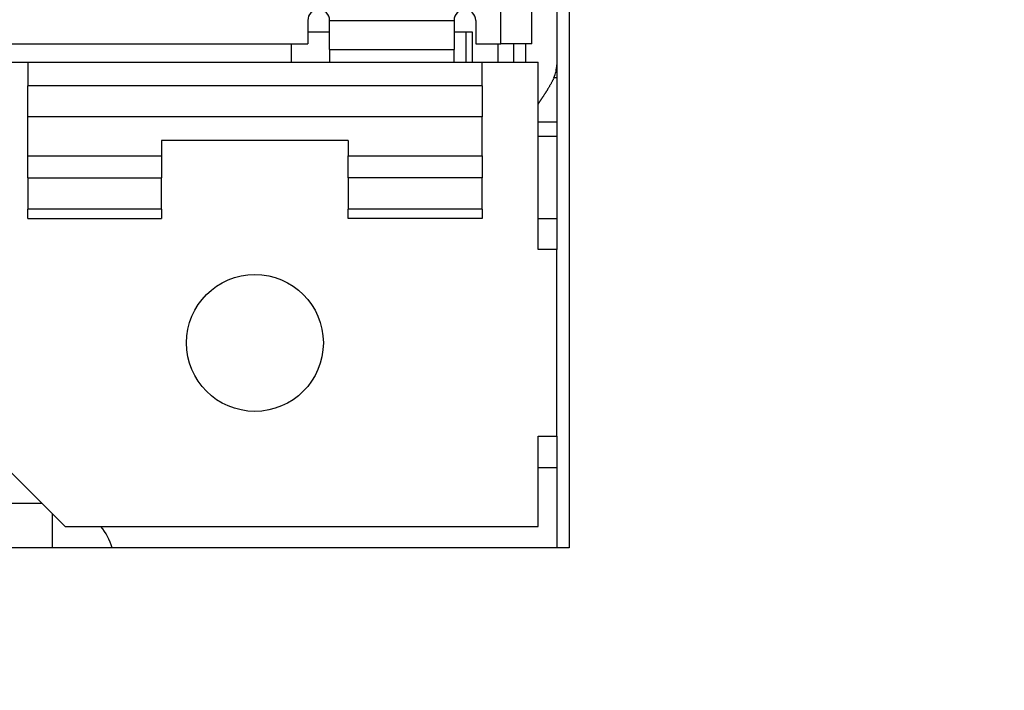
# Model space of a CAD drawing. Extents: x 14135 to 14394, y -3454 to -3177.
# Tile 19 of 25: x 14168 to 14184, y -3274 to -3263. Entities that reach past the tile are written whole.
import ezdxf

# ---------------------------------------------------------------- set-up
doc = ezdxf.new("R2010")
doc.units = 0
doc.layers.get('DEFPOINTS').update_dxf_attribs({"color": 8, "linetype": 'CONTINUOUS'})
doc.layers.add('TEXT', color=2, linetype='CONTINUOUS')
doc.styles.get("Standard").update_dxf_attribs({"font": 'PMingLiU.ttf'})
doc.dimstyles.new('ISO-25', dxfattribs={"dimtxt": 3, "dimasz": 3, "dimexe": 1, "dimexo": 1, "dimgap": 2, "dimtad": 2, "dimtih": 1, "dimtoh": 1, "dimtxsty": 'STANDARD', "dimcen": 0, "dimclrd": 256, "dimclre": 256, "dimclrt": 256, "dimazin": 3, "dimtfac": 1, "dimtmove": 0, "dimatfit": 3})

# ---------------------------------------------------------------- blocks, each defined once
blk = doc.blocks.new('*D7')
at = {"layer": 'DEFPOINTS', "color": 0}
for p in [(14140.836, -3190.455), (14178.836, -3203.377), (14140.836, -3353.377)]:
    blk.add_point(p, dxfattribs=at)
at = {"layer": 'TEXT', "color": 7}
for p, q in [((14140.836, -3352.377), (14140.836, -3189.455)), ((14178.836, -3202.377), (14178.836, -3189.455)), ((14175.836, -3190.455), (14143.836, -3190.455))]:
    blk.add_line(p, q, dxfattribs=at)
for points in [[(14143.836, -3189.955), (14143.836, -3190.955), (14140.836, -3190.455)], [(14175.836, -3189.955), (14175.836, -3190.955), (14178.836, -3190.455)]]:
    blk.add_solid(points, dxfattribs=at)
at = {"layer": 'TEXT', "color": 7, "insert": (14159.836, -3186.785), "char_height": 3, "attachment_point": 5}
blk.add_mtext('38', dxfattribs=at)
blk = doc.blocks.new('*D8')
at = {"layer": 'DEFPOINTS', "color": 0}
for p in [(14178.836, -3203.377), (14140.836, -3353.377), (14192.824, -3353.377)]:
    blk.add_point(p, dxfattribs=at)
at = {"layer": 'TEXT', "color": 7}
for p, q in [((14179.836, -3203.377), (14193.824, -3203.377)), ((14192.824, -3206.377), (14192.824, -3350.377)), ((14141.836, -3353.377), (14193.824, -3353.377))]:
    blk.add_line(p, q, dxfattribs=at)
for points in [[(14192.324, -3206.377), (14193.324, -3206.377), (14192.824, -3203.377)], [(14192.324, -3350.377), (14193.324, -3350.377), (14192.824, -3353.377)]]:
    blk.add_solid(points, dxfattribs=at)
at = {"layer": 'TEXT', "color": 7, "insert": (14197.689, -3278.377), "char_height": 3, "attachment_point": 5}
blk.add_mtext('150', dxfattribs=at)
blk = doc.blocks.new('*D9')
at = {"layer": 'DEFPOINTS', "color": 0}
for p in [(14160.513, -3197.377), (14159.907, -3359.377), (14201.338, -3359.377)]:
    blk.add_point(p, dxfattribs=at)
at = {"layer": 'TEXT', "color": 7}
for p, q in [((14161.513, -3197.377), (14202.338, -3197.377)), ((14201.338, -3200.377), (14201.338, -3356.377)), ((14160.907, -3359.377), (14202.338, -3359.377))]:
    blk.add_line(p, q, dxfattribs=at)
for points in [[(14200.838, -3200.377), (14201.838, -3200.377), (14201.338, -3197.377)], [(14200.838, -3356.377), (14201.838, -3356.377), (14201.338, -3359.377)]]:
    blk.add_solid(points, dxfattribs=at)
at = {"layer": 'TEXT', "color": 7, "insert": (14206.203, -3278.377), "char_height": 3, "attachment_point": 5}
blk.add_mtext('162', dxfattribs=at)

msp = doc.modelspace()

# ---------------------------------------------------------------- linework, layer by layer
at = {"layer": 'TEXT', "color": 7}
for p, q in [((14176.936, -3234.177), (14176.936, -3271.977)), ((14176.736, -3238.927), (14176.736, -3267.187)), ((14175.836, -3263.882), (14175.836, -3242.242)), ((14176.336, -3263.882), (14176.336, -3242.242)), ((14172.736, -3263.507), (14172.736, -3263.882)), ((14173.086, -3263.507), (14175.086, -3263.507)), ((14173.086, -3263.973), (14173.086, -3263.507)), ((14175.086, -3263.507), (14175.086, -3263.973)), ((14175.436, -3263.507), (14175.436, -3263.882)), ((14172.736, -3263.687), (14173.086, -3263.687)), ((14175.086, -3263.687), (14175.376, -3263.687)), ((14175.276, -3263.687), (14175.276, -3264.177)), ((14175.376, -3263.687), (14175.376, -3264.177)), ((14167.936, -3263.882), (14172.736, -3263.882)), ((14172.476, -3264.177), (14172.476, -3263.882)), ((14173.086, -3263.973), (14173.086, -3264.177)), ((14173.086, -3263.973), (14175.086, -3263.973)), ((14175.086, -3264.177), (14175.086, -3263.973)), ((14175.436, -3263.882), (14175.836, -3263.882)), ((14175.796, -3264.177), (14175.796, -3263.882)), ((14176.336, -3263.882), (14175.836, -3263.882)), ((14176.046, -3264.177), (14176.046, -3263.882)), ((14176.236, -3263.882), (14176.236, -3264.177)), ((14167.336, -3264.177), (14168.236, -3264.177)), ((14168.236, -3264.177), (14175.536, -3264.177)), ((14168.236, -3264.177), (14168.236, -3264.557)), ((14175.536, -3264.177), (14176.436, -3264.177)), ((14175.536, -3264.557), (14175.536, -3264.177)), ((14176.436, -3267.187), (14176.436, -3264.177)), ((14176.736, -3264.427), (14176.691, -3264.427)), ((14168.236, -3265.055), (14168.236, -3264.557)), ((14175.536, -3264.557), (14168.236, -3264.557)), ((14175.536, -3264.557), (14175.536, -3265.055)), ((14168.236, -3265.68), (14168.236, -3265.055)), ((14175.536, -3265.055), (14168.236, -3265.055)), ((14175.536, -3265.68), (14175.536, -3265.055)), ((14176.436, -3265.134), (14176.736, -3265.134)), ((14176.436, -3265.367), (14176.736, -3265.367)), ((14170.386, -3265.437), (14170.386, -3265.68)), ((14173.386, -3265.437), (14170.386, -3265.437)), ((14173.386, -3265.437), (14173.386, -3265.68)), ((14168.236, -3266.034), (14168.236, -3265.68)), ((14168.236, -3265.68), (14170.386, -3265.68)), ((14170.386, -3265.68), (14170.386, -3266.034)), ((14173.386, -3265.68), (14175.536, -3265.68)), ((14173.386, -3266.034), (14173.386, -3265.68)), ((14175.536, -3265.68), (14175.536, -3266.034)), ((14168.236, -3266.034), (14168.236, -3266.541)), ((14168.236, -3266.034), (14170.386, -3266.034)), ((14170.386, -3266.541), (14170.386, -3266.034)), ((14173.386, -3266.034), (14173.386, -3266.541)), ((14175.536, -3266.034), (14173.386, -3266.034)), ((14175.536, -3266.541), (14175.536, -3266.034)), ((14168.236, -3266.687), (14168.236, -3266.541)), ((14170.386, -3266.541), (14168.236, -3266.541)), ((14170.386, -3266.541), (14170.386, -3266.687)), ((14173.386, -3266.687), (14173.386, -3266.541)), ((14175.536, -3266.541), (14173.386, -3266.541)), ((14175.536, -3266.541), (14175.536, -3266.687)), ((14168.236, -3266.687), (14170.386, -3266.687)), ((14175.536, -3266.687), (14173.386, -3266.687)), ((14176.436, -3266.687), (14176.736, -3266.687)), ((14176.736, -3267.187), (14176.436, -3267.187)), ((14176.736, -3270.187), (14176.736, -3267.187)), ((14168.836, -3271.637), (14167.336, -3270.137)), ((14176.436, -3271.637), (14176.436, -3270.187)), ((14176.436, -3270.187), (14176.736, -3270.187)), ((14176.736, -3270.187), (14176.736, -3271.977)), ((14176.436, -3270.687), (14176.736, -3270.687)), ((14168.467, -3271.268), (14167.286, -3271.268)), ((14168.636, -3271.977), (14168.636, -3271.437)), ((14168.836, -3271.637), (14176.436, -3271.637)), ((14176.936, -3271.977), (14167.286, -3271.977))]:
    msp.add_line(p, q, dxfattribs=at)
at = {"layer": 'TEXT', "color": 7, "flags": 128}
for points in [[(14176.691, -3264.427), (14176.688, -3264.435), (14176.684, -3264.442), (14176.681, -3264.45), (14176.677, -3264.458), (14176.673, -3264.465), (14176.669, -3264.473), (14176.665, -3264.481), (14176.661, -3264.489), (14176.657, -3264.496), (14176.653, -3264.504), (14176.649, -3264.512), (14176.645, -3264.52), (14176.64, -3264.528), (14176.636, -3264.535), (14176.631, -3264.543), (14176.627, -3264.551), (14176.622, -3264.559), (14176.618, -3264.567), (14176.613, -3264.574), (14176.609, -3264.582), (14176.604, -3264.59), (14176.6, -3264.598), (14176.595, -3264.605), (14176.59, -3264.613)], [(14176.502, -3264.752), (14176.499, -3264.756), (14176.496, -3264.76), (14176.494, -3264.764), (14176.491, -3264.768), (14176.488, -3264.772), (14176.486, -3264.776), (14176.483, -3264.78), (14176.48, -3264.784), (14176.478, -3264.788), (14176.475, -3264.792), (14176.472, -3264.796), (14176.469, -3264.8), (14176.467, -3264.804), (14176.464, -3264.808), (14176.461, -3264.812), (14176.458, -3264.816), (14176.456, -3264.82), (14176.453, -3264.824), (14176.45, -3264.828), (14176.447, -3264.832), (14176.445, -3264.836), (14176.442, -3264.84), (14176.439, -3264.844), (14176.436, -3264.849)], [(14176.59, -3264.613), (14176.587, -3264.619), (14176.583, -3264.624), (14176.58, -3264.63), (14176.576, -3264.636), (14176.573, -3264.641), (14176.569, -3264.647), (14176.566, -3264.652), (14176.562, -3264.658), (14176.559, -3264.664), (14176.555, -3264.67), (14176.551, -3264.675), (14176.548, -3264.681), (14176.544, -3264.687), (14176.54, -3264.693), (14176.536, -3264.698), (14176.533, -3264.704), (14176.529, -3264.71), (14176.525, -3264.716), (14176.521, -3264.722), (14176.517, -3264.728), (14176.513, -3264.734), (14176.509, -3264.74), (14176.506, -3264.746), (14176.502, -3264.752)]]:
    msp.add_lwpolyline(points, dxfattribs=at)
at = {"layer": 'TEXT', "color": 7}
msp.add_circle((14171.886, -3268.687), 1.1, dxfattribs=at)
for centre, radius, start, end in [((14172.911, -3263.507), 0.175, 0, 180), ((14175.261, -3263.507), 0.175, 0, 180), ((14176.236, -3264.22), 0.5, 335.5302, 0), ((14168.636, -3272.268), 1, 16.9118, 39.1165)]:
    msp.add_arc(centre, radius, start, end, dxfattribs=at)

# ---------------------------------------------------------------- dimensions: what is measured, and where the dimension line sits
dim = msp.add_linear_dim(base=(14140.836, -3190.455), p1=(14178.836, -3203.377), p2=(14140.836, -3353.377), dimstyle='ISO-25', override={"dimclrd": 7, "dimclre": 7, "dimclrt": 7}, dxfattribs=at)
dim.commit()
dim.dimension.update_dxf_attribs({"geometry": '*D7', "text_midpoint": (14159.836, -3186.785)})
for base, p1, p2, picture, middle in [((14201.338, -3359.377), (14160.513, -3197.377), (14159.907, -3359.377), '*D9', (14201.338, -3278.377)), ((14192.824, -3353.377), (14178.836, -3203.377), (14140.836, -3353.377), '*D8', (14192.824, -3278.377))]:
    dim = msp.add_linear_dim(base=base, p1=p1, p2=p2, angle=90, dimstyle='ISO-25', override={"dimclrd": 7, "dimclre": 7, "dimclrt": 7}, dxfattribs=at)
    dim.commit()
    dim.dimension.update_dxf_attribs({"geometry": picture, "text_midpoint": middle, "dimtype": 160})

doc.saveas('drawing.dxf')
